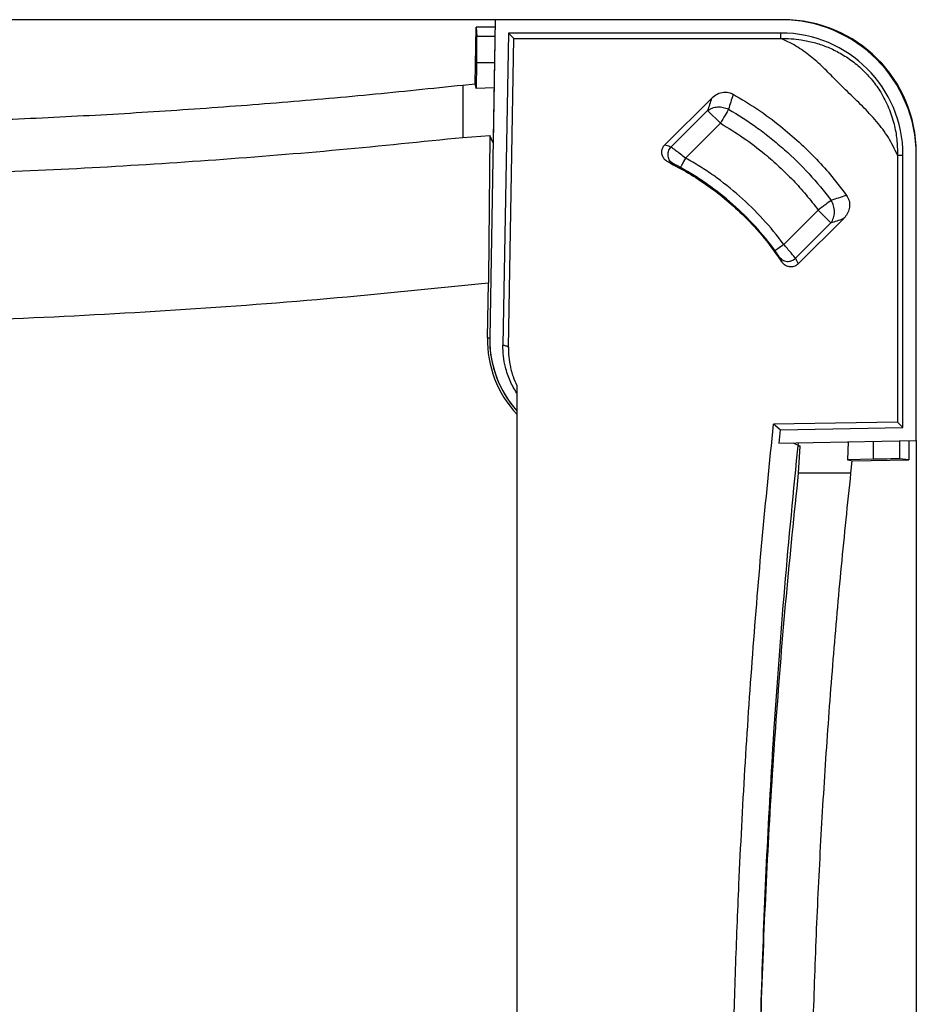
# Paper-space layout '1012-790 Hybird 2way' of a CAD drawing. Header units: millimetres. Extents: x 51 to 2966, y 67 to 3970.
# Tile 76 of 110: x 915 to 1251, y 3539 to 3909. Entities that reach past the tile are written whole.
import ezdxf

# ---------------------------------------------------------------- set-up
doc = ezdxf.new("R2010")
doc.units = ezdxf.units.MM

psp = doc.layouts.new('1012-790 Hybird 2way')

# ---------------------------------------------------------------- linework, layer by layer
at = {"color": 7, "linetype": 'Continuous', "lineweight": 25}
for p, q in [((1093.3, 3909.03), (209.3, 3909.03)), ((1093.3, 3909.03), (1091.22, 3789.67)), ((1093.3, 3909.03), (1092.5, 3862.86)), ((1200.5, 3909.03), (1093.3, 3909.03)), ((1085.76, 3884.92), (1086.14, 3906.22)), ((1086.14, 3906.22), (1086.42, 3902.78)), ((1093.25, 3906.22), (1086.14, 3906.22)), ((1098.21, 3904.03), (1096.17, 3786.89)), ((1200.5, 3904.03), (1098.21, 3904.03)), ((1100.26, 3901.95), (1098.21, 3904.03)), ((1200.5, 3901.95), (1200.5, 3904.03)), ((1098.24, 3786.15), (1100.26, 3901.95)), ((1100.26, 3901.95), (1200.5, 3901.95)), ((1086.32, 3892.82), (1086.16, 3883.26)), ((1081.14, 3884.5), (1085.76, 3884.92)), ((1081.14, 3884.5), (1081.14, 3864.86)), ((1092.86, 3883.47), (1086.16, 3883.26)), ((1182.51, 3880.78), (1182.59, 3881.06)), ((1156.93, 3862.02), (1174.52, 3879.61)), ((1174.48, 3879.47), (1174.52, 3879.61)), ((1173.01, 3874.95), (1159.25, 3861.19)), ((1173.01, 3874.95), (1177.79, 3870.17)), ((1164.71, 3857.09), (1177.79, 3870.17)), ((1081.14, 3864.86), (1091.22, 3865.5)), ((1091.22, 3865.5), (1090.72, 3811.9)), ((1092.5, 3862.86), (1091.22, 3865.5)), ((1157, 3862), (1156.93, 3862.02)), ((1158.15, 3855.61), (1158.14, 3855.62)), ((1244.22, 3858.23), (1246.3, 3858.23)), ((1244.22, 3858.23), (1244.22, 3757.98)), ((1246.3, 3755.94), (1246.3, 3858.23)), ((1251.3, 3751.03), (1251.3, 3858.23)), ((1224.85, 3842.98), (1225.14, 3843.07)), ((1214.5, 3837.57), (1201.57, 3824.64)), ((1214.5, 3837.57), (1219.28, 3832.79)), ((1205.95, 3819.46), (1219.28, 3832.79)), ((1224.05, 3834.41), (1207.01, 3817.36)), ((1224.05, 3834.41), (1223.9, 3834.36)), ((1200.83, 3818.11), (1200.83, 3818.11)), ((1206.97, 3817.43), (1207.01, 3817.36)), ((1090.72, 3811.9), (1090.71, 3810.25)), ((1090.35, 3789.65), (1090.71, 3810.25)), ((1101.41, 3771.68), (1101.41, 3367.62)), ((1244.22, 3757.98), (1197.73, 3757.17)), ((1200.24, 3755.14), (1197.73, 3757.17)), ((1200.24, 3755.14), (1199.72, 3750.13)), ((1200.24, 3755.14), (1246.3, 3755.94)), ((1244.22, 3757.98), (1246.3, 3755.94)), ((1199.72, 3750.13), (1251.3, 3751.03)), ((1205.14, 3750.22), (1207.77, 3748.95)), ((1207.77, 3748.95), (1206.91, 3748.94)), ((1207.14, 3738.87), (1207.77, 3748.95)), ((1225.75, 3750.58), (1225.54, 3743.88)), ((1248.49, 3750.98), (1248.49, 3743.86)), ((1251.3, 3751.03), (1251.3, 2867.03)), ((1235.09, 3744.05), (1225.54, 3743.88)), ((1248.49, 3743.86), (1245.06, 3744.14)), ((1226.78, 3738.87), (1227.2, 3743.49)), ((1227.2, 3743.49), (1248.49, 3743.86)), ((1226.78, 3738.87), (1207.14, 3738.87))]:
    psp.add_line(p, q, dxfattribs=at)
at = {"color": 8, "linetype": 'Continuous', "lineweight": 25}
for p, q in [((1093.19, 3902.78), (1086.42, 3902.78)), ((1093.02, 3892.82), (1086.32, 3892.82)), ((1090.35, 3789.65), (1091.22, 3789.64)), ((1235.09, 3750.74), (1235.09, 3744.05)), ((1245.06, 3750.92), (1245.06, 3744.14))]:
    psp.add_line(p, q, dxfattribs=at)
at = {"color": 7, "linetype": 'Continuous', "lineweight": 25, "flags": 128}
for points in [[(1086.16, 3883.26), (1085.96, 3884.09), (1085.76, 3884.92)], [(1180.83, 3875.42), (1180.57, 3874.98), (1180.27, 3874.46), (1179.92, 3873.86), (1179.54, 3873.2), (1179.13, 3872.49), (1178.7, 3871.74), (1178.25, 3870.96), (1177.79, 3870.17)], [(1164.71, 3857.09), (1164.34, 3856.42), (1163.98, 3855.78), (1163.66, 3855.18), (1163.37, 3854.66), (1163.13, 3854.22), (1162.94, 3853.89), (1162.82, 3853.68), (1162.78, 3853.59)], [(1219.35, 3841.2), (1218.94, 3840.89), (1218.46, 3840.53), (1217.91, 3840.12), (1217.3, 3839.66), (1216.64, 3839.17), (1215.95, 3838.65), (1215.23, 3838.11), (1214.5, 3837.57)], [(1201.57, 3824.64), (1200.96, 3824.19), (1200.36, 3823.76), (1199.81, 3823.36), (1199.33, 3823), (1198.93, 3822.71), (1198.62, 3822.48), (1198.43, 3822.34), (1198.34, 3822.28)], [(1225.54, 3743.88), (1226.37, 3743.69), (1227.2, 3743.49)]]:
    psp.add_lwpolyline(points, dxfattribs=at)
at = {"color": 7, "linetype": 'Continuous', "lineweight": 25}
for centre, radius, start, end in [((1200.5, 3858.23), 50.8, 0, 90), ((1201.3, 3859.03), 50, 0, 90), ((1200.5, 3858.23), 45.8, 0, 90), ((1131.21, 3788.94), 40.87, 179, 223.1815), ((1131.3, 3788.97), 40.09, 179, 221.7819), ((1131.21, 3788.94), 40, 179.8406, 221.8323)]:
    psp.add_arc(centre, radius, start, end, dxfattribs=at)
for centre, major_axis, start_param, end_param in [((1086.24, 3892.82), (0.17, 10), 4.712541, 6.196071), ((1235.09, 3743.96), (10, 0.17), 0.087114, 1.570644)]:
    psp.add_ellipse(centre, major_axis=major_axis, ratio=0.008726, start_param=start_param, end_param=end_param, dxfattribs=at)
for points, knots in [([(1200.5, 3901.95), (1201.78, 3901.95), (1204.33, 3901.95), (1208.48, 3901.48), (1212.94, 3900.55), (1217.63, 3898.99), (1222.29, 3896.82), (1226.81, 3893.97), (1231.09, 3890.44), (1234.87, 3886.33), (1238.28, 3881.5), (1241.09, 3875.97), (1243.04, 3870.01), (1244.14, 3864.07), (1244.2, 3860.19), (1244.22, 3858.23)], [0, 0, 0, 0, 0.057313, 0.114624, 0.186638, 0.258865, 0.330778, 0.407549, 0.484242, 0.56121, 0.638251, 0.731956, 0.825766, 0.91216, 1, 1, 1, 1]), ([(1244.22, 3858.23), (1243.16, 3860.46), (1241.03, 3864.94), (1236.42, 3870.99), (1231.12, 3876.59), (1225.42, 3882), (1220.17, 3887.25), (1215.29, 3892.26), (1210.28, 3896.48), (1205.33, 3899.78), (1201.92, 3901.31), (1200.5, 3901.95)], [0, 0, 0, 0, 0.118201, 0.236558, 0.361728, 0.487096, 0.612434, 0.716953, 0.82154, 0.925562, 1, 1, 1, 1]), ([(799.34, 3869.29), (811.14, 3869.34), (834.76, 3869.43), (870.17, 3870.18), (905.58, 3871.37), (940.87, 3873.04), (976.05, 3875.18), (1011.11, 3877.8), (1046.15, 3880.85), (1069.48, 3883.29), (1081.14, 3884.5)], [0, 0, 0, 0, 0.125444, 0.25091, 0.376354, 0.50182, 0.62632, 0.75082, 0.87541, 1, 1, 1, 1]), ([(1174.52, 3879.61), (1175.19, 3880.17), (1176.53, 3881.3), (1179.02, 3881.97), (1181.13, 3881.77), (1182.21, 3881.24), (1182.59, 3881.06)], [0, 0, 0, 0, 0.295282, 0.591929, 0.854158, 1, 1, 1, 1]), ([(1182.59, 3881.06), (1185.66, 3879.23), (1191.82, 3875.56), (1200.02, 3869.46), (1207.4, 3863.15), (1213.85, 3856.79), (1219.82, 3850.12), (1223.36, 3845.43), (1225.14, 3843.07)], [0, 0, 0, 0, 0.1863205, 0.3738424, 0.5330381, 0.6929828, 0.8461577, 1, 1, 1, 1]), ([(1174.48, 3879.47), (1174.23, 3878.71), (1173.74, 3877.2), (1173.25, 3875.7), (1173.01, 3874.95)], [0, 0, 0, 0, 0.504319, 1, 1, 1, 1]), ([(1173.01, 3874.95), (1173.52, 3875.34), (1174.1, 3875.65), (1175.36, 3876.11), (1176.03, 3876.24), (1177.42, 3876.33), (1178.13, 3876.27), (1179.52, 3875.98), (1180.19, 3875.74), (1180.83, 3875.42)], [0, 0, 0, 0, 0.25, 0.25, 0.5, 0.5, 0.75, 0.75, 1, 1, 1, 1]), ([(1180.83, 3875.42), (1184.58, 3873.25), (1188.21, 3870.89), (1193.48, 3867.1), (1195.2, 3865.79), (1197.73, 3863.75), (1198.57, 3863.06), (1200.23, 3861.66), (1201.05, 3860.96), (1205.09, 3857.36), (1208.16, 3854.34), (1213.99, 3848), (1216.75, 3844.67), (1219.35, 3841.2)], [0, 0, 0, 0, 0.25, 0.25, 0.375, 0.375, 0.4375, 0.4375, 0.5, 0.5, 0.75, 0.75, 1, 1, 1, 1]), ([(1177.79, 3870.17), (1180.67, 3868.41), (1186.46, 3864.88), (1193.76, 3859.29), (1199.94, 3853.88), (1205.11, 3848.77), (1210, 3843.36), (1213, 3839.5), (1214.5, 3837.57)], [0, 0, 0, 0, 0.204836, 0.411095, 0.557273, 0.703451, 0.851725, 1, 1, 1, 1]), ([(799.34, 3849.64), (815.38, 3849.73), (847.48, 3849.9), (895.06, 3851.26), (942.05, 3853.39), (988.46, 3856.36), (1034.84, 3860.09), (1065.71, 3863.27), (1081.14, 3864.86)], [0, 0, 0, 0, 0.170501, 0.34106, 0.505665, 0.670322, 0.835135, 1, 1, 1, 1]), ([(1158.14, 3855.62), (1157.74, 3855.87), (1156.91, 3856.38), (1156.09, 3857.6), (1155.73, 3858.97), (1155.87, 3860.34), (1156.34, 3861.37), (1156.78, 3861.86), (1156.93, 3862.02)], [0, 0, 0, 0, 0.1869205, 0.3795217, 0.5635805, 0.7401575, 0.9114722, 1, 1, 1, 1]), ([(1159.25, 3861.19), (1158.67, 3861.4), (1157.92, 3861.67), (1157.17, 3861.94), (1157, 3862)], [-0.000000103, -0.000000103, -0.000000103, -0.000000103, 0.006532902, 0.008369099, 0.008369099, 0.008369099, 0.008369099]), ([(1160.14, 3854.91), (1159.62, 3855.19), (1159.16, 3855.59), (1158.48, 3856.58), (1158.25, 3857.17), (1158.08, 3858.38), (1158.13, 3859.01), (1158.51, 3860.19), (1158.83, 3860.74), (1159.25, 3861.19)], [0, 0, 0, 0, 0.25, 0.25, 0.5, 0.5, 0.75, 0.75, 1, 1, 1, 1]), ([(1164.71, 3857.09), (1164.06, 3857.59), (1162.75, 3858.61), (1161.01, 3859.92), (1159.8, 3860.81), (1159.41, 3861.08), (1159.25, 3861.19)], [0, 0, 0, 0, 0.268649, 0.538195, 0.807864, 1, 1, 1, 1]), ([(1158.14, 3855.62), (1160.71, 3854.27), (1165.85, 3851.59), (1173.19, 3846.76), (1180.21, 3841.35), (1187.32, 3834.84), (1194.39, 3827.19), (1198.68, 3821.14), (1200.83, 3818.11)], [0, 0, 0, 0, 0.151299, 0.3026, 0.457885, 0.613171, 0.805589, 1, 1, 1, 1]), ([(1160.14, 3854.91), (1159.81, 3855.03), (1159.15, 3855.27), (1158.49, 3855.5), (1158.15, 3855.61)], [0, 0, 0, 0, 0.497953, 1, 1, 1, 1]), ([(1162.78, 3853.59), (1162.49, 3853.75), (1162.21, 3853.9), (1161.79, 3854.12), (1161.66, 3854.19), (1161.4, 3854.32), (1161.28, 3854.38), (1161.04, 3854.5), (1160.93, 3854.55), (1160.72, 3854.65), (1160.62, 3854.7), (1160.45, 3854.78), (1160.37, 3854.81), (1160.24, 3854.87), (1160.19, 3854.89), (1160.14, 3854.91)], [0, 0, 0, 0, 0.25, 0.25, 0.375, 0.375, 0.5, 0.5, 0.625, 0.625, 0.75, 0.75, 0.875, 0.875, 1, 1, 1, 1]), ([(1201.57, 3824.64), (1199.12, 3827.99), (1196.5, 3831.18), (1190.96, 3837.24), (1188.04, 3840.11), (1181.89, 3845.54), (1178.65, 3848.09), (1174.42, 3851.08), (1173.56, 3851.67), (1171.83, 3852.81), (1170.96, 3853.38), (1168.32, 3855.03), (1166.53, 3856.08), (1164.71, 3857.09)], [0, 0, 0, 0, 0.25, 0.25, 0.5, 0.5, 0.75, 0.75, 0.8125, 0.8125, 0.875, 0.875, 1, 1, 1, 1]), ([(1198.34, 3822.28), (1195.98, 3825.52), (1193.45, 3828.59), (1188.11, 3834.44), (1185.29, 3837.21), (1179.35, 3842.44), (1176.23, 3844.91), (1172.14, 3847.79), (1171.32, 3848.36), (1169.65, 3849.47), (1168.8, 3850.01), (1166.26, 3851.6), (1164.53, 3852.62), (1162.78, 3853.59)], [0, 0, 0, 0, 0.25, 0.25, 0.5, 0.5, 0.75, 0.75, 0.8125, 0.8125, 0.875, 0.875, 1, 1, 1, 1]), ([(1219.28, 3832.79), (1219.66, 3833.29), (1220.33, 3834.52), (1220.72, 3836.82), (1220.37, 3839.22), (1219.73, 3840.6), (1219.35, 3841.2)], [0, 0, 0, 0, 0.250002, 0.500002, 0.750002, 1.000002, 1.000002, 1.000002, 1.000002]), ([(1224.85, 3842.98), (1223.93, 3842.68), (1222.09, 3842.09), (1220.26, 3841.49), (1219.35, 3841.2)], [0, 0, 0, 0, 0.505104, 1, 1, 1, 1]), ([(1225.14, 3843.07), (1225.49, 3842.48), (1226.18, 3841.3), (1226.39, 3839.21), (1225.95, 3837.12), (1225.07, 3835.51), (1224.3, 3834.68), (1224.05, 3834.41)], [0, 0, 0, 0, 0.214534, 0.42911, 0.645624, 0.880107, 1, 1, 1, 1]), ([(1219.28, 3832.79), (1220.04, 3833.05), (1221.58, 3833.57), (1223.12, 3834.09), (1223.9, 3834.36)], [0, 0, 0, 0, 0.4957245, 1, 1, 1, 1]), ([(1199.93, 3819.91), (1199.89, 3819.99), (1199.82, 3820.11), (1199.63, 3820.42), (1199.51, 3820.6), (1199.23, 3821.03), (1199.07, 3821.26), (1198.81, 3821.64), (1198.72, 3821.77), (1198.53, 3822.02), (1198.44, 3822.15), (1198.34, 3822.28)], [0, 0, 0, 0, 0.25, 0.25, 0.5, 0.5, 0.75, 0.75, 0.875, 0.875, 1, 1, 1, 1]), ([(1205.95, 3819.46), (1205.78, 3819.68), (1205.43, 3820.12), (1204.33, 3821.43), (1203, 3822.99), (1202.03, 3824.12), (1201.57, 3824.64)], [0, 0, 0, 0, 0.25751, 0.513872, 0.772643, 1, 1, 1, 1]), ([(1200.83, 3818.11), (1200.68, 3818.42), (1200.39, 3819.02), (1200.08, 3819.62), (1199.93, 3819.91)], [0, 0, 0, 0, 0.503202, 1, 1, 1, 1]), ([(1199.93, 3819.91), (1200.07, 3819.71), (1200.41, 3819.32), (1201.08, 3818.82), (1201.88, 3818.46), (1202.79, 3818.28), (1203.71, 3818.32), (1204.59, 3818.55), (1205.35, 3818.95), (1205.77, 3819.28), (1205.95, 3819.46), (1205.95, 3819.46)], [-0.0000024, -0.0000024, -0.0000024, -0.0000024, 0.1249929, 0.2499929, 0.3749929, 0.4999929, 0.6249929, 0.7499929, 0.8749929, 0.9999929, 0.9999952, 0.9999952, 0.9999952, 0.9999952]), ([(1207.01, 3817.36), (1206.67, 3817.09), (1206, 3816.53), (1204.71, 3816.19), (1203.38, 3816.26), (1202.12, 3816.77), (1201.29, 3817.47), (1200.93, 3817.97), (1200.83, 3818.11)], [0, 0, 0, 0, 0.180453, 0.366338, 0.549311, 0.736673, 0.931074, 1, 1, 1, 1]), ([(1205.95, 3819.46), (1206.12, 3819.12), (1206.47, 3818.45), (1206.8, 3817.77), (1206.97, 3817.43)], [0, 0, 0, 0, 0.500779, 1, 1, 1, 1]), ([(651.3, 3794.52), (672.93, 3794.52), (710.6, 3794.53), (764.31, 3794.47), (812.46, 3794.44), (860.6, 3795.05), (912.96, 3796.7), (969.49, 3799.64), (1030.18, 3804.08), (1070.53, 3808.2), (1090.71, 3810.25)], [0, 0, 0, 0, 0.147447, 0.256863, 0.366278, 0.475715, 0.585152, 0.723428, 0.861723, 1, 1, 1, 1]), ([(1101.41, 3768.79), (1100.51, 3770.32), (1098.68, 3773.42), (1097.11, 3778.18), (1096.25, 3782.71), (1096.2, 3785.49), (1096.17, 3786.89)], [0, 0, 0, 0, 0.278078, 0.564222, 0.780253, 1, 1, 1, 1]), ([(1096.17, 3786.89), (1096.51, 3786.84), (1097.21, 3786.72), (1097.89, 3786.34), (1098.24, 3786.15)], [0, 0, 0, 0, 0.499945, 1, 1, 1, 1]), ([(1098.24, 3786.15), (1098.19, 3783.64), (1098.44, 3781.18), (1099.1, 3778.15), (1099.25, 3777.55), (1099.59, 3776.35), (1099.77, 3775.75), (1100.39, 3773.97), (1100.86, 3772.81), (1101.41, 3771.68)], [0, 0, 0, 0, 0.5, 0.5, 0.625, 0.625, 0.75, 0.75, 1, 1, 1, 1]), ([(1181.9, 3457.06), (1181.94, 3467.68), (1182.01, 3488.91), (1182.56, 3520.77), (1183.44, 3552.62), (1184.84, 3588.27), (1186.9, 3627.7), (1189.83, 3670.9), (1193.36, 3714.07), (1196.27, 3742.8), (1197.73, 3757.17)], [0, 0, 0, 0, 0.1059409, 0.2118818, 0.3178755, 0.4238693, 0.5678356, 0.7118019, 0.8559009, 1, 1, 1, 1]), ([(1191.9, 3457.06), (1191.98, 3472.43), (1192.12, 3503.18), (1193.29, 3549.3), (1195.14, 3595.41), (1197.94, 3644.3), (1201.73, 3695.94), (1205.28, 3732.15), (1207.06, 3750.26)], [0, 0, 0, 0, 0.157016, 0.314032, 0.471214, 0.628395, 0.814163, 1, 1, 1, 1]), ([(1191.92, 3457.06), (1192, 3473.11), (1192.17, 3505.21), (1193.54, 3552.78), (1195.67, 3599.78), (1198.64, 3646.19), (1202.36, 3692.57), (1205.55, 3723.43), (1207.14, 3738.87)], [0, 0, 0, 0, 0.170501, 0.34106, 0.505665, 0.670322, 0.835135, 1, 1, 1, 1]), ([(1211.57, 3457.06), (1211.61, 3468.87), (1211.71, 3492.48), (1212.45, 3527.9), (1213.64, 3563.3), (1215.32, 3598.59), (1217.46, 3633.77), (1220.08, 3668.84), (1223.13, 3703.88), (1225.56, 3727.2), (1226.78, 3738.87)], [0, 0, 0, 0, 0.125444, 0.25091, 0.376354, 0.50182, 0.62632, 0.75082, 0.87541, 1, 1, 1, 1])]:
    psp.add_open_spline(points, degree=3, knots=knots, dxfattribs=at)
psp.add_open_spline([(1182.51, 3880.78), (1181.95, 3878.99), (1181.39, 3877.21), (1180.83, 3875.42)], degree=3, dxfattribs=at)

doc.saveas('drawing.dxf')
